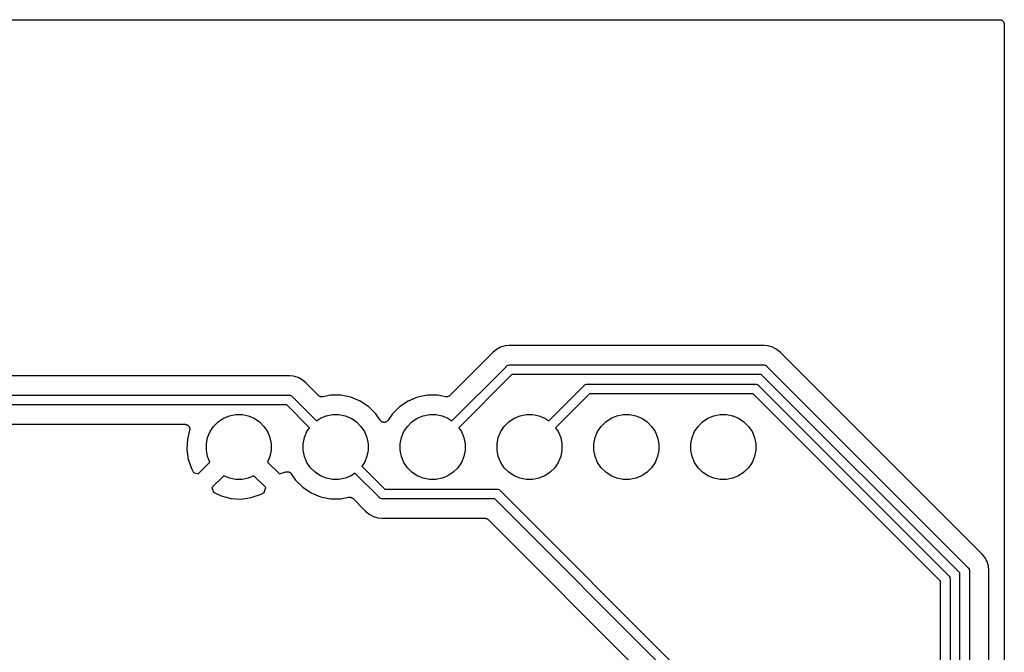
# Model space of a CAD drawing. Extents: x 3.21 to 7.18, y -3.5 to -0.72.
# Tile 27 of 27: x 6.16 to 7.18, y -1.37 to -0.72. Entities that reach past the tile are written whole.
import ezdxf

# ---------------------------------------------------------------- set-up
doc = ezdxf.new("R2010")
doc.units = 0
doc.header["$MEASUREMENT"] = 0
doc.layers.add('BLACK', color=7, linetype='CONTINUOUS')

msp = doc.modelspace()

# ---------------------------------------------------------------- linework, layer by layer
at = {"layer": 'BLACK', "linetype": 'CONTINUOUS'}
for p, q in [((3.21098, -0.72098), (7.17402, -0.72098)), ((7.17402, -0.72098), (7.17405, -0.72098)), ((7.17405, -0.72098), (7.17405, -0.72098)), ((7.17405, -0.72098), (7.17405, -0.72098)), ((7.17405, -0.72098), (7.17409, -0.72098)), ((7.17409, -0.72098), (7.17455, -0.72104)), ((7.17455, -0.72104), (7.17502, -0.72109)), ((7.17502, -0.72109), (7.17504, -0.72109)), ((7.17504, -0.72109), (7.17506, -0.72109)), ((7.17506, -0.72109), (7.1755, -0.72124)), ((7.1755, -0.72124), (7.17595, -0.72137)), ((7.17595, -0.72137), (7.17597, -0.72138)), ((7.17597, -0.72138), (7.17599, -0.72139)), ((7.17599, -0.72139), (7.1764, -0.72162)), ((7.1764, -0.72162), (7.17681, -0.72184)), ((7.17681, -0.72184), (7.17683, -0.72185)), ((7.17683, -0.72185), (7.17684, -0.72186)), ((7.17684, -0.72186), (7.1772, -0.72216)), ((7.1772, -0.72216), (7.17756, -0.72246)), ((7.17756, -0.72246), (7.17757, -0.72247)), ((7.17757, -0.72247), (7.17759, -0.72249)), ((7.17759, -0.72249), (7.17788, -0.72285)), ((7.17788, -0.72285), (7.17818, -0.72322)), ((7.17818, -0.72322), (7.17819, -0.72323)), ((7.17819, -0.72323), (7.1782, -0.72325)), ((7.1782, -0.72325), (7.17842, -0.72366)), ((7.17842, -0.72366), (7.17864, -0.72408)), ((7.17864, -0.72408), (7.17864, -0.7241)), ((7.17864, -0.7241), (7.17865, -0.72411)), ((7.17865, -0.72411), (7.17878, -0.72456)), ((7.17878, -0.72456), (7.17892, -0.72501)), ((7.17892, -0.72501), (7.17892, -0.72503)), ((7.17892, -0.72503), (7.17893, -0.72505)), ((7.17893, -0.72505), (7.17897, -0.72552)), ((7.17897, -0.72552), (7.17902, -0.72598)), ((7.17902, -0.72598), (7.17902, -3.49902)), ((6.65013, -1.06536), (6.60687, -1.10862)), ((6.65026, -1.0652), (6.65013, -1.06536)), ((6.65041, -1.06505), (6.65026, -1.0652)), ((6.65046, -1.065), (6.65041, -1.06505)), ((6.65108, -1.06424), (6.65046, -1.065)), ((6.65489, -1.06111), (6.65108, -1.06424)), ((6.65923, -1.05879), (6.65489, -1.06111)), ((6.66395, -1.05736), (6.65923, -1.05879)), ((6.66786, -1.05698), (6.66395, -1.05736)), ((6.66885, -1.05688), (6.66786, -1.05698)), ((6.66786, -1.05698), (6.66786, -1.05698)), ((6.66983, -1.05698), (6.66885, -1.05688)), ((6.67004, -1.05698), (6.66983, -1.05698)), ((6.67025, -1.057), (6.67004, -1.05698)), ((6.67032, -1.057), (6.67025, -1.057)), ((6.92881, -1.057), (6.67032, -1.057)), ((6.92902, -1.05698), (6.92881, -1.057)), ((6.92923, -1.05698), (6.92902, -1.05698)), ((6.9293, -1.05698), (6.92923, -1.05698)), ((6.93028, -1.05688), (6.9293, -1.05698)), ((6.93127, -1.05698), (6.93028, -1.05688)), ((6.93519, -1.05736), (6.93127, -1.05698)), ((6.93127, -1.05698), (6.93127, -1.05698)), ((6.9399, -1.05879), (6.93519, -1.05736)), ((6.94424, -1.06111), (6.9399, -1.05879)), ((6.94805, -1.06424), (6.94424, -1.06111)), ((6.94867, -1.065), (6.94805, -1.06424)), ((6.94882, -1.06515), (6.94867, -1.065)), ((6.94896, -1.06531), (6.94882, -1.06515)), ((6.949, -1.06536), (6.94896, -1.06531)), ((7.15464, -1.271), (6.949, -1.06536)), ((6.66692, -1.07736), (6.66787, -1.07707)), ((6.66787, -1.07707), (6.66855, -1.077)), ((6.66855, -1.077), (6.66885, -1.07698)), ((6.66885, -1.07698), (6.66909, -1.077)), ((6.66909, -1.077), (6.93004, -1.077)), ((6.93004, -1.077), (6.93028, -1.07698)), ((6.93028, -1.07698), (6.93053, -1.077)), ((6.93053, -1.077), (6.93126, -1.07707)), ((6.93126, -1.07707), (6.93221, -1.07736)), ((6.60889, -1.13489), (6.66514, -1.07864)), ((6.67092, -1.087), (6.61596, -1.14196)), ((6.66514, -1.07864), (6.66529, -1.07845)), ((6.66529, -1.07845), (6.66606, -1.07782)), ((6.66606, -1.07782), (6.66692, -1.07736)), ((6.92821, -1.087), (6.67092, -1.087)), ((7.133, -1.29179), (6.92821, -1.087)), ((6.93221, -1.07736), (6.93308, -1.07782)), ((6.93308, -1.07782), (6.93384, -1.07845)), ((6.93384, -1.07845), (6.93399, -1.07864)), ((6.93399, -1.07864), (7.14136, -1.28601)), ((6.43906, -1.08838), (5.914, -1.08838)), ((6.43927, -1.08836), (6.43906, -1.08838)), ((6.43948, -1.08836), (6.43927, -1.08836)), ((6.43955, -1.08836), (6.43948, -1.08836)), ((6.44054, -1.08826), (6.43955, -1.08836)), ((6.44152, -1.08836), (6.44054, -1.08826)), ((6.44544, -1.08874), (6.44152, -1.08836)), ((6.44152, -1.08836), (6.44152, -1.08836)), ((6.45015, -1.09017), (6.44544, -1.08874)), ((6.45449, -1.09249), (6.45015, -1.09017)), ((6.4583, -1.09562), (6.45449, -1.09249)), ((6.45893, -1.09638), (6.4583, -1.09562)), ((6.45907, -1.09653), (6.45893, -1.09638)), ((6.45921, -1.0967), (6.45907, -1.09653)), ((6.45926, -1.09675), (6.45921, -1.0967)), ((6.47113, -1.10862), (6.45926, -1.09675)), ((6.74606, -1.09782), (6.74692, -1.09736)), ((6.74692, -1.09736), (6.74787, -1.09707)), ((6.74787, -1.09707), (6.74816, -1.09704)), ((6.74816, -1.09704), (6.74885, -1.09698)), ((6.74885, -1.09698), (6.74909, -1.097)), ((6.74909, -1.097), (6.92175, -1.097)), ((6.92175, -1.097), (6.922, -1.09698)), ((6.922, -1.09698), (6.92225, -1.097)), ((6.92225, -1.097), (6.92298, -1.09707)), ((6.92298, -1.09707), (6.92392, -1.09736)), ((6.92392, -1.09736), (6.92479, -1.09782)), ((6.70889, -1.13489), (6.74514, -1.09864)), ((6.75092, -1.107), (6.71596, -1.14196)), ((6.74514, -1.09864), (6.74529, -1.09845)), ((6.74529, -1.09845), (6.74606, -1.09782)), ((6.91993, -1.107), (6.75092, -1.107)), ((7.113, -1.30007), (6.91993, -1.107)), ((6.92479, -1.09782), (6.92555, -1.09845)), ((6.92555, -1.09845), (6.92571, -1.09864)), ((6.92571, -1.09864), (7.12136, -1.29429)), ((5.91277, -1.10838), (6.44029, -1.10838)), ((6.44029, -1.10838), (6.44054, -1.10836)), ((6.44054, -1.10836), (6.44078, -1.10838)), ((6.44078, -1.10838), (6.44152, -1.10845)), ((6.44152, -1.10845), (6.44246, -1.10874)), ((6.44246, -1.10874), (6.44333, -1.1092)), ((6.44333, -1.1092), (6.44409, -1.10983)), ((6.44409, -1.10983), (6.44424, -1.11002)), ((6.44424, -1.11002), (6.46911, -1.13489)), ((6.47149, -1.10892), (6.47113, -1.10862)), ((6.47185, -1.10922), (6.47149, -1.10892)), ((6.47187, -1.10923), (6.47185, -1.10922)), ((6.47189, -1.10924), (6.47187, -1.10923)), ((6.4723, -1.10946), (6.47189, -1.10924)), ((6.4727, -1.10968), (6.4723, -1.10946)), ((6.47272, -1.10969), (6.4727, -1.10968)), ((6.47275, -1.1097), (6.47272, -1.10969)), ((6.47319, -1.10984), (6.47275, -1.1097)), ((6.47363, -1.10998), (6.47319, -1.10984)), ((6.47366, -1.10998), (6.47363, -1.10998)), ((6.47368, -1.10999), (6.47366, -1.10998)), ((6.47414, -1.11004), (6.47368, -1.10999)), ((6.4746, -1.11009), (6.47414, -1.11004)), ((6.47463, -1.11008), (6.4746, -1.11009)), ((6.47465, -1.11009), (6.47463, -1.11008)), ((6.47511, -1.11004), (6.47465, -1.11009)), ((6.47557, -1.11), (6.47511, -1.11004)), ((6.47562, -1.11), (6.47557, -1.11)), ((6.47564, -1.10999), (6.47562, -1.11)), ((6.47562, -1.11), (6.47562, -1.11)), ((6.47562, -1.11), (6.47562, -1.11)), ((6.48373, -1.10838), (6.47564, -1.10999)), ((6.49427, -1.10838), (6.48373, -1.10838)), ((6.5046, -1.11044), (6.49427, -1.10838)), ((6.51432, -1.11447), (6.5046, -1.11044)), ((6.52308, -1.12032), (6.51432, -1.11447)), ((6.56367, -1.11447), (6.55492, -1.12032)), ((6.57341, -1.11044), (6.56367, -1.11447)), ((6.58373, -1.10838), (6.57341, -1.11044)), ((6.59427, -1.10838), (6.58373, -1.10838)), ((6.60236, -1.10999), (6.59427, -1.10838)), ((6.60282, -1.11004), (6.60236, -1.10999)), ((6.60328, -1.11009), (6.60282, -1.11004)), ((6.6033, -1.11009), (6.60328, -1.11009)), ((6.60333, -1.11009), (6.6033, -1.11009)), ((6.60379, -1.11004), (6.60333, -1.11009)), ((6.60425, -1.11), (6.60379, -1.11004)), ((6.60428, -1.11), (6.60425, -1.11)), ((6.6043, -1.10999), (6.60428, -1.11)), ((6.60475, -1.10986), (6.6043, -1.10999)), ((6.60519, -1.10973), (6.60475, -1.10986)), ((6.60521, -1.10972), (6.60519, -1.10973)), ((6.60523, -1.10971), (6.60521, -1.10972)), ((6.60565, -1.10949), (6.60523, -1.10971)), ((6.60606, -1.10928), (6.60565, -1.10949)), ((6.60607, -1.10927), (6.60606, -1.10928)), ((6.6061, -1.10925), (6.60607, -1.10927)), ((6.60646, -1.10896), (6.6061, -1.10925)), ((6.60682, -1.10867), (6.60646, -1.10896)), ((6.60685, -1.10864), (6.60682, -1.10867)), ((6.60687, -1.10862), (6.60685, -1.10864)), ((6.60685, -1.10864), (6.60685, -1.10864)), ((6.60685, -1.10864), (6.60685, -1.10864)), ((6.43846, -1.11838), (5.9146, -1.11838)), ((6.46204, -1.14196), (6.43846, -1.11838)), ((6.53053, -1.12776), (6.52308, -1.12032)), ((6.53484, -1.13422), (6.53053, -1.12776)), ((6.54747, -1.12776), (6.54316, -1.13422)), ((6.55492, -1.12032), (6.54747, -1.12776)), ((6.36301, -1.14051), (6.36767, -1.13585)), ((6.36767, -1.13585), (6.37315, -1.13219)), ((6.37315, -1.13219), (6.37924, -1.12967)), ((6.37924, -1.12967), (6.3857, -1.12838)), ((6.3857, -1.12838), (6.3923, -1.12838)), ((6.3923, -1.12838), (6.39876, -1.12967)), ((6.39876, -1.12967), (6.40485, -1.13219)), ((6.40485, -1.13219), (6.41033, -1.13585)), ((6.41033, -1.13585), (6.41499, -1.14051)), ((6.46911, -1.13489), (6.47315, -1.13219)), ((6.47315, -1.13219), (6.47924, -1.12967)), ((6.47924, -1.12967), (6.4857, -1.12838)), ((6.4857, -1.12838), (6.4923, -1.12838)), ((6.4923, -1.12838), (6.49876, -1.12967)), ((6.49876, -1.12967), (6.50485, -1.13219)), ((6.50485, -1.13219), (6.51033, -1.13585)), ((6.51033, -1.13585), (6.51499, -1.14051)), ((6.53514, -1.13459), (6.53484, -1.13422)), ((6.53544, -1.13496), (6.53514, -1.13459)), ((6.53545, -1.13497), (6.53544, -1.13496)), ((6.53546, -1.13498), (6.53545, -1.13497)), ((6.53583, -1.13528), (6.53546, -1.13498)), ((6.53619, -1.13558), (6.53583, -1.13528)), ((6.5362, -1.13559), (6.53619, -1.13558)), ((6.53621, -1.1356), (6.5362, -1.13559)), ((6.53663, -1.13582), (6.53621, -1.1356)), ((6.53705, -1.13605), (6.53663, -1.13582)), ((6.53706, -1.13605), (6.53705, -1.13605)), ((6.53707, -1.13606), (6.53706, -1.13605)), ((6.53753, -1.1362), (6.53707, -1.13606)), ((6.53798, -1.13634), (6.53753, -1.1362)), ((6.53799, -1.13634), (6.53798, -1.13634)), ((6.53801, -1.13634), (6.53799, -1.13634)), ((6.53848, -1.13639), (6.53801, -1.13634)), ((6.53895, -1.13644), (6.53848, -1.13639)), ((6.53897, -1.13644), (6.53895, -1.13644)), ((6.53898, -1.13644), (6.53897, -1.13644)), ((6.53945, -1.1364), (6.53898, -1.13644)), ((6.53992, -1.13636), (6.53945, -1.1364)), ((6.53994, -1.13635), (6.53992, -1.13636)), ((6.53995, -1.13635), (6.53994, -1.13635)), ((6.5404, -1.13622), (6.53995, -1.13635)), ((6.54086, -1.13608), (6.5404, -1.13622)), ((6.54087, -1.13608), (6.54086, -1.13608)), ((6.54089, -1.13607), (6.54087, -1.13608)), ((6.54131, -1.13585), (6.54089, -1.13607)), ((6.54173, -1.13563), (6.54131, -1.13585)), ((6.54174, -1.13563), (6.54173, -1.13563)), ((6.54175, -1.13562), (6.54174, -1.13563)), ((6.54212, -1.13532), (6.54175, -1.13562)), ((6.54249, -1.13502), (6.54212, -1.13532)), ((6.5425, -1.13501), (6.54249, -1.13502)), ((6.54251, -1.13501), (6.5425, -1.13501)), ((6.54281, -1.13465), (6.54251, -1.13501)), ((6.54312, -1.13428), (6.54281, -1.13465)), ((6.54313, -1.13426), (6.54312, -1.13428)), ((6.54316, -1.13422), (6.54313, -1.13426)), ((6.54313, -1.13426), (6.54313, -1.13426)), ((6.54313, -1.13426), (6.54313, -1.13426)), ((6.56301, -1.14051), (6.56767, -1.13585)), ((6.56767, -1.13585), (6.57315, -1.13219)), ((6.57315, -1.13219), (6.57924, -1.12967)), ((6.57924, -1.12967), (6.5857, -1.12838)), ((6.5857, -1.12838), (6.5923, -1.12838)), ((6.5923, -1.12838), (6.59876, -1.12967)), ((6.59876, -1.12967), (6.60485, -1.13219)), ((6.60485, -1.13219), (6.60889, -1.13489)), ((6.66301, -1.14051), (6.66767, -1.13585)), ((6.66767, -1.13585), (6.67315, -1.13219)), ((6.67315, -1.13219), (6.67924, -1.12967)), ((6.67924, -1.12967), (6.6857, -1.12838)), ((6.6857, -1.12838), (6.6923, -1.12838)), ((6.6923, -1.12838), (6.69876, -1.12967)), ((6.69876, -1.12967), (6.70485, -1.13219)), ((6.70485, -1.13219), (6.70889, -1.13489)), ((6.76301, -1.14051), (6.76767, -1.13585)), ((6.76767, -1.13585), (6.77315, -1.13219)), ((6.77315, -1.13219), (6.77924, -1.12967)), ((6.77924, -1.12967), (6.7857, -1.12838)), ((6.7857, -1.12838), (6.7923, -1.12838)), ((6.7923, -1.12838), (6.79876, -1.12967)), ((6.79876, -1.12967), (6.80485, -1.13219)), ((6.80485, -1.13219), (6.81033, -1.13585)), ((6.81033, -1.13585), (6.81499, -1.14051)), ((6.86301, -1.14051), (6.86767, -1.13585)), ((6.86767, -1.13585), (6.87315, -1.13219)), ((6.87315, -1.13219), (6.87924, -1.12967)), ((6.87924, -1.12967), (6.8857, -1.12838)), ((6.8857, -1.12838), (6.8923, -1.12838)), ((6.8923, -1.12838), (6.89876, -1.12967)), ((6.89876, -1.12967), (6.90485, -1.13219)), ((6.90485, -1.13219), (6.91033, -1.13585)), ((6.91033, -1.13585), (6.91499, -1.14051)), ((6.01819, -1.13838), (6.33337, -1.13838)), ((6.33337, -1.13838), (6.33344, -1.13838)), ((6.33344, -1.13838), (6.33355, -1.1384)), ((6.33355, -1.1384), (6.33367, -1.13839)), ((6.33367, -1.13839), (6.33404, -1.13845)), ((6.33404, -1.13845), (6.33441, -1.13849)), ((6.33441, -1.13849), (6.33452, -1.13853)), ((6.33452, -1.13853), (6.33463, -1.13854)), ((6.33463, -1.13854), (6.33498, -1.13867)), ((6.33498, -1.13867), (6.33534, -1.13879)), ((6.33534, -1.13879), (6.33544, -1.13884)), ((6.33544, -1.13884), (6.33555, -1.13888)), ((6.33555, -1.13888), (6.33587, -1.13908)), ((6.33587, -1.13908), (6.33619, -1.13926)), ((6.33821, -1.14461), (6.33588, -1.1538)), ((6.33619, -1.13926), (6.33628, -1.13933)), ((6.33628, -1.13933), (6.33638, -1.13939)), ((6.33638, -1.13939), (6.33666, -1.13964)), ((6.33666, -1.13964), (6.33694, -1.13988)), ((6.33694, -1.13988), (6.33701, -1.13997)), ((6.33701, -1.13997), (6.3371, -1.14005)), ((6.3371, -1.14005), (6.33732, -1.14035)), ((6.33732, -1.14035), (6.33755, -1.14064)), ((6.33755, -1.14064), (6.33761, -1.14075)), ((6.33761, -1.14075), (6.33767, -1.14084)), ((6.33767, -1.14084), (6.33783, -1.14118)), ((6.33783, -1.14118), (6.338, -1.14151)), ((6.338, -1.14151), (6.33804, -1.14162)), ((6.33804, -1.14162), (6.33809, -1.14172)), ((6.33809, -1.14172), (6.33817, -1.14209)), ((6.33817, -1.14209), (6.33828, -1.14244)), ((6.33823, -1.1445), (6.33821, -1.14461)), ((6.33827, -1.14439), (6.33823, -1.1445)), ((6.33831, -1.14402), (6.33827, -1.14439)), ((6.33828, -1.14244), (6.33829, -1.14256)), ((6.33829, -1.14256), (6.33832, -1.14267)), ((6.33836, -1.14365), (6.33831, -1.14402)), ((6.33832, -1.14267), (6.33833, -1.14305)), ((6.33833, -1.14305), (6.33837, -1.14342)), ((6.33837, -1.14342), (6.33836, -1.14353)), ((6.33836, -1.14353), (6.33836, -1.14365)), ((6.35682, -1.15209), (6.35934, -1.146)), ((6.35934, -1.146), (6.36301, -1.14051)), ((6.41499, -1.14051), (6.41866, -1.146)), ((6.41866, -1.146), (6.42118, -1.15209)), ((6.45682, -1.15209), (6.45934, -1.146)), ((6.45934, -1.146), (6.46204, -1.14196)), ((6.51499, -1.14051), (6.51866, -1.146)), ((6.51866, -1.146), (6.52118, -1.15209)), ((6.55682, -1.15209), (6.55934, -1.146)), ((6.55934, -1.146), (6.56301, -1.14051)), ((6.61596, -1.14196), (6.61866, -1.146)), ((6.61866, -1.146), (6.62118, -1.15209)), ((6.65682, -1.15209), (6.65934, -1.146)), ((6.65934, -1.146), (6.66301, -1.14051)), ((6.71596, -1.14196), (6.71866, -1.146)), ((6.71866, -1.146), (6.72118, -1.15209)), ((6.75682, -1.15209), (6.75934, -1.146)), ((6.75934, -1.146), (6.76301, -1.14051)), ((6.81499, -1.14051), (6.81866, -1.146)), ((6.81866, -1.146), (6.82118, -1.15209)), ((6.85682, -1.15209), (6.85934, -1.146)), ((6.85934, -1.146), (6.86301, -1.14051)), ((6.91499, -1.14051), (6.91866, -1.146)), ((6.91866, -1.146), (6.92118, -1.15209)), ((6.33588, -1.1538), (6.33533, -1.16431)), ((6.35554, -1.15855), (6.35682, -1.15209)), ((6.42118, -1.15209), (6.42246, -1.15855)), ((6.45554, -1.15855), (6.45682, -1.15209)), ((6.52118, -1.15209), (6.52246, -1.15855)), ((6.55554, -1.15855), (6.55682, -1.15209)), ((6.62118, -1.15209), (6.62246, -1.15855)), ((6.65554, -1.15855), (6.65682, -1.15209)), ((6.72118, -1.15209), (6.72246, -1.15855)), ((6.75554, -1.15855), (6.75682, -1.15209)), ((6.82118, -1.15209), (6.82246, -1.15855)), ((6.85554, -1.15855), (6.85682, -1.15209)), ((6.92118, -1.15209), (6.92246, -1.15855)), ((6.33533, -1.16431), (6.33685, -1.17474)), ((6.35554, -1.16514), (6.35554, -1.15855)), ((6.35682, -1.17161), (6.35554, -1.16514)), ((6.42246, -1.16514), (6.42118, -1.17161)), ((6.42246, -1.15855), (6.42246, -1.16514)), ((6.45554, -1.16514), (6.45554, -1.15855)), ((6.45682, -1.17161), (6.45554, -1.16514)), ((6.52246, -1.16514), (6.52118, -1.17161)), ((6.52246, -1.15855), (6.52246, -1.16514)), ((6.55554, -1.16514), (6.55554, -1.15855)), ((6.55682, -1.17161), (6.55554, -1.16514)), ((6.62246, -1.16514), (6.62118, -1.17161)), ((6.62246, -1.15855), (6.62246, -1.16514)), ((6.65554, -1.16514), (6.65554, -1.15855)), ((6.65682, -1.17161), (6.65554, -1.16514)), ((6.72246, -1.16514), (6.72118, -1.17161)), ((6.72246, -1.15855), (6.72246, -1.16514)), ((6.75554, -1.16514), (6.75554, -1.15855)), ((6.75682, -1.17161), (6.75554, -1.16514)), ((6.82246, -1.16514), (6.82118, -1.17161)), ((6.82246, -1.15855), (6.82246, -1.16514)), ((6.85554, -1.16514), (6.85554, -1.15855)), ((6.85682, -1.17161), (6.85554, -1.16514)), ((6.92246, -1.16514), (6.92118, -1.17161)), ((6.92246, -1.15855), (6.92246, -1.16514)), ((6.33685, -1.17474), (6.3404, -1.18477)), ((6.34711, -1.18959), (6.35925, -1.17746)), ((6.35925, -1.17746), (6.35682, -1.17161)), ((6.42118, -1.17161), (6.41875, -1.17746)), ((6.41875, -1.17746), (6.43089, -1.18959)), ((6.45934, -1.1777), (6.45682, -1.17161)), ((6.46301, -1.18318), (6.45934, -1.1777)), ((6.51866, -1.1777), (6.51596, -1.18173)), ((6.52118, -1.17161), (6.51866, -1.1777)), ((6.55934, -1.1777), (6.55682, -1.17161)), ((6.56301, -1.18318), (6.55934, -1.1777)), ((6.61866, -1.1777), (6.61499, -1.18318)), ((6.62118, -1.17161), (6.61866, -1.1777)), ((6.65934, -1.1777), (6.65682, -1.17161)), ((6.66301, -1.18318), (6.65934, -1.1777)), ((6.71866, -1.1777), (6.71499, -1.18318)), ((6.72118, -1.17161), (6.71866, -1.1777)), ((6.75934, -1.1777), (6.75682, -1.17161)), ((6.76301, -1.18318), (6.75934, -1.1777)), ((6.81866, -1.1777), (6.81499, -1.18318)), ((6.82118, -1.17161), (6.81866, -1.1777)), ((6.85934, -1.1777), (6.85682, -1.17161)), ((6.86301, -1.18318), (6.85934, -1.1777)), ((6.91866, -1.1777), (6.91499, -1.18318)), ((6.92118, -1.17161), (6.91866, -1.1777)), ((6.3404, -1.18477), (6.34215, -1.18804)), ((6.34215, -1.18804), (6.34711, -1.18959)), ((6.43089, -1.18959), (6.43754, -1.18752)), ((6.43754, -1.18752), (6.43761, -1.1875)), ((6.43761, -1.1875), (6.43784, -1.18745)), ((6.43784, -1.18745), (6.43808, -1.18738)), ((6.43808, -1.18738), (6.43832, -1.18736)), ((6.43832, -1.18736), (6.43856, -1.18731)), ((6.43856, -1.18731), (6.43881, -1.18731)), ((6.43881, -1.18731), (6.43905, -1.18729)), ((6.43905, -1.18729), (6.43929, -1.18732)), ((6.43929, -1.18732), (6.43954, -1.18732)), ((6.43954, -1.18732), (6.43978, -1.18736)), ((6.43978, -1.18736), (6.44002, -1.18739)), ((6.44002, -1.18739), (6.44026, -1.18746)), ((6.44026, -1.18746), (6.4405, -1.18751)), ((6.4405, -1.18751), (6.44072, -1.1876)), ((6.44072, -1.1876), (6.44095, -1.18768)), ((6.44095, -1.18768), (6.44117, -1.18779)), ((6.44117, -1.18779), (6.4414, -1.18789)), ((6.4414, -1.18789), (6.4416, -1.18802)), ((6.4416, -1.18802), (6.44181, -1.18814)), ((6.44181, -1.18814), (6.442, -1.18829)), ((6.442, -1.18829), (6.44221, -1.18843)), ((6.44221, -1.18843), (6.44238, -1.1886)), ((6.44238, -1.1886), (6.44257, -1.18876)), ((6.44257, -1.18876), (6.44272, -1.18895)), ((6.46767, -1.18784), (6.46301, -1.18318)), ((6.47315, -1.1915), (6.46767, -1.18784)), ((6.50889, -1.18881), (6.50485, -1.1915)), ((6.53376, -1.21367), (6.50889, -1.18881)), ((6.51596, -1.18173), (6.53954, -1.20531)), ((6.56767, -1.18784), (6.56301, -1.18318)), ((6.57315, -1.1915), (6.56767, -1.18784)), ((6.61033, -1.18784), (6.60485, -1.1915)), ((6.61499, -1.18318), (6.61033, -1.18784)), ((6.66767, -1.18784), (6.66301, -1.18318)), ((6.67315, -1.1915), (6.66767, -1.18784)), ((6.71033, -1.18784), (6.70485, -1.1915)), ((6.71499, -1.18318), (6.71033, -1.18784)), ((6.76767, -1.18784), (6.76301, -1.18318)), ((6.77315, -1.1915), (6.76767, -1.18784)), ((6.81033, -1.18784), (6.80485, -1.1915)), ((6.81499, -1.18318), (6.81033, -1.18784)), ((6.86767, -1.18784), (6.86301, -1.18318)), ((6.87315, -1.1915), (6.86767, -1.18784)), ((6.91033, -1.18784), (6.90485, -1.1915)), ((6.91499, -1.18318), (6.91033, -1.18784)), ((6.37339, -1.1916), (6.36126, -1.20373)), ((6.37924, -1.19402), (6.37339, -1.1916)), ((6.3857, -1.19531), (6.37924, -1.19402)), ((6.3923, -1.19531), (6.3857, -1.19531)), ((6.39876, -1.19402), (6.3923, -1.19531)), ((6.40461, -1.1916), (6.39876, -1.19402)), ((6.41674, -1.20373), (6.40461, -1.1916)), ((6.44272, -1.18895), (6.4429, -1.18912)), ((6.4429, -1.18912), (6.44303, -1.18932)), ((6.44303, -1.18932), (6.44318, -1.18951)), ((6.44318, -1.18951), (6.44747, -1.19593)), ((6.44747, -1.19593), (6.45492, -1.20338)), ((6.47924, -1.19402), (6.47315, -1.1915)), ((6.4857, -1.19531), (6.47924, -1.19402)), ((6.4923, -1.19531), (6.4857, -1.19531)), ((6.49876, -1.19402), (6.4923, -1.19531)), ((6.50485, -1.1915), (6.49876, -1.19402)), ((6.57924, -1.19402), (6.57315, -1.1915)), ((6.5857, -1.19531), (6.57924, -1.19402)), ((6.5923, -1.19531), (6.5857, -1.19531)), ((6.59876, -1.19402), (6.5923, -1.19531)), ((6.60485, -1.1915), (6.59876, -1.19402)), ((6.67924, -1.19402), (6.67315, -1.1915)), ((6.6857, -1.19531), (6.67924, -1.19402)), ((6.6923, -1.19531), (6.6857, -1.19531)), ((6.69876, -1.19402), (6.6923, -1.19531)), ((6.70485, -1.1915), (6.69876, -1.19402)), ((6.77924, -1.19402), (6.77315, -1.1915)), ((6.7857, -1.19531), (6.77924, -1.19402)), ((6.7923, -1.19531), (6.7857, -1.19531)), ((6.79876, -1.19402), (6.7923, -1.19531)), ((6.80485, -1.1915), (6.79876, -1.19402)), ((6.87924, -1.19402), (6.87315, -1.1915)), ((6.8857, -1.19531), (6.87924, -1.19402)), ((6.8923, -1.19531), (6.8857, -1.19531)), ((6.89876, -1.19402), (6.8923, -1.19531)), ((6.90485, -1.1915), (6.89876, -1.19402)), ((6.36126, -1.20373), (6.36276, -1.20857)), ((6.36276, -1.20857), (6.37074, -1.21237)), ((6.41193, -1.21045), (6.4152, -1.2087)), ((6.4152, -1.2087), (6.41674, -1.20373)), ((6.45492, -1.20338), (6.46368, -1.20923)), ((6.46368, -1.20923), (6.4734, -1.21326)), ((6.53954, -1.20531), (6.65507, -1.20531)), ((6.65507, -1.20531), (6.65531, -1.20529)), ((6.65531, -1.20529), (6.65556, -1.20531)), ((6.65556, -1.20531), (6.65629, -1.20538)), ((6.65629, -1.20538), (6.65723, -1.20567)), ((6.65723, -1.20567), (6.6581, -1.20613)), ((6.6581, -1.20613), (6.65886, -1.20676)), ((6.65886, -1.20676), (6.65902, -1.20695)), ((6.65902, -1.20695), (6.91473, -1.46266)), ((6.37074, -1.21237), (6.38095, -1.21496)), ((6.38095, -1.21496), (6.39147, -1.21551)), ((6.39147, -1.21551), (6.40189, -1.214)), ((6.40189, -1.214), (6.41193, -1.21045)), ((6.4734, -1.21326), (6.48373, -1.21531)), ((6.48373, -1.21531), (6.49427, -1.21531)), ((6.49427, -1.21531), (6.50236, -1.2137)), ((6.50236, -1.2137), (6.50238, -1.2137)), ((6.50238, -1.2137), (6.50243, -1.21369)), ((6.50238, -1.2137), (6.50238, -1.2137)), ((6.50238, -1.2137), (6.50238, -1.2137)), ((6.50243, -1.21369), (6.50289, -1.21365)), ((6.50289, -1.21365), (6.50335, -1.21361)), ((6.50335, -1.21361), (6.50337, -1.21361)), ((6.50337, -1.21361), (6.5034, -1.21361)), ((6.5034, -1.21361), (6.50386, -1.21366)), ((6.50386, -1.21366), (6.50432, -1.2137)), ((6.50432, -1.2137), (6.50434, -1.21371)), ((6.50434, -1.21371), (6.50437, -1.21371)), ((6.50437, -1.21371), (6.50481, -1.21385)), ((6.50481, -1.21385), (6.50525, -1.21399)), ((6.50525, -1.21399), (6.50528, -1.214)), ((6.50528, -1.214), (6.5053, -1.21401)), ((6.5053, -1.21401), (6.50571, -1.21423)), ((6.50571, -1.21423), (6.50611, -1.21445)), ((6.50611, -1.21445), (6.50613, -1.21447)), ((6.50613, -1.21447), (6.50615, -1.21448)), ((6.50615, -1.21448), (6.50651, -1.21477)), ((6.50651, -1.21477), (6.50687, -1.21507)), ((6.50687, -1.21507), (6.51875, -1.22695)), ((6.53391, -1.21386), (6.53376, -1.21367)), ((6.53467, -1.21449), (6.53391, -1.21386)), ((6.53554, -1.21495), (6.53467, -1.21449)), ((6.53648, -1.21524), (6.53554, -1.21495)), ((6.53722, -1.21531), (6.53648, -1.21524)), ((6.53746, -1.21534), (6.53722, -1.21531)), ((6.53722, -1.21531), (6.53722, -1.21531)), ((6.53771, -1.21531), (6.53746, -1.21534)), ((6.65324, -1.21531), (6.53771, -1.21531)), ((6.90766, -1.46973), (6.65324, -1.21531)), ((6.51875, -1.22695), (6.51879, -1.227)), ((6.51879, -1.227), (6.51893, -1.22716)), ((6.51893, -1.22716), (6.51907, -1.22731)), ((6.51907, -1.22731), (6.5197, -1.22807)), ((6.5197, -1.22807), (6.52351, -1.2312)), ((6.52351, -1.2312), (6.52785, -1.23352)), ((6.52785, -1.23352), (6.53256, -1.23495)), ((6.53256, -1.23495), (6.53648, -1.23534)), ((6.53648, -1.23534), (6.53648, -1.23534)), ((6.53648, -1.23534), (6.53746, -1.23543)), ((6.53746, -1.23543), (6.53845, -1.23534)), ((6.53845, -1.23534), (6.53852, -1.23533)), ((6.53852, -1.23533), (6.53873, -1.23533)), ((6.53873, -1.23533), (6.53894, -1.23531)), ((6.53894, -1.23531), (6.64288, -1.23531)), ((6.64288, -1.23531), (6.6429, -1.23531)), ((6.6429, -1.23531), (6.6429, -1.23531)), ((6.6429, -1.23531), (6.6429, -1.23531)), ((6.6429, -1.23531), (6.64295, -1.23531)), ((6.64295, -1.23531), (6.64341, -1.23536)), ((6.64341, -1.23536), (6.64387, -1.23541)), ((6.64387, -1.23541), (6.6439, -1.23542)), ((6.6439, -1.23542), (6.64392, -1.23542)), ((6.64392, -1.23542), (6.64437, -1.23556)), ((6.64437, -1.23556), (6.64481, -1.2357)), ((6.64481, -1.2357), (6.64483, -1.23571)), ((6.64483, -1.23571), (6.64485, -1.23572)), ((6.64485, -1.23572), (6.64526, -1.23594)), ((6.64526, -1.23594), (6.64567, -1.23616)), ((6.64567, -1.23616), (6.64569, -1.23617)), ((6.64569, -1.23617), (6.64571, -1.23619)), ((6.64571, -1.23619), (6.64606, -1.23648)), ((6.64606, -1.23648), (6.64642, -1.23678)), ((6.64642, -1.23678), (6.81083, -1.40118)), ((7.1548, -1.27113), (7.15464, -1.271)), ((7.15495, -1.27128), (7.1548, -1.27113)), ((7.155, -1.27133), (7.15495, -1.27128)), ((7.15576, -1.27195), (7.155, -1.27133)), ((7.15783, -1.27447), (7.15576, -1.27195)), ((7.15889, -1.27576), (7.15783, -1.27447)), ((7.15783, -1.27447), (7.15783, -1.27447)), ((7.16014, -1.27811), (7.15889, -1.27576)), ((7.16121, -1.2801), (7.16014, -1.27811)), ((7.16264, -1.28481), (7.16121, -1.2801)), ((7.14136, -1.28601), (7.14155, -1.28616)), ((7.14155, -1.28616), (7.14187, -1.28655)), ((7.14187, -1.28655), (7.14218, -1.28692)), ((7.14218, -1.28692), (7.14264, -1.28779)), ((7.14264, -1.28779), (7.14293, -1.28874)), ((7.14293, -1.28874), (7.14302, -1.28972)), ((7.14302, -1.28972), (7.143, -1.28996)), ((7.143, -1.28996), (7.143, -2.95927)), ((7.16302, -1.28873), (7.16264, -1.28481)), ((7.16312, -1.28972), (7.16302, -1.28873)), ((7.16302, -1.28873), (7.16302, -1.28873)), ((7.16302, -1.2907), (7.16312, -1.28972)), ((7.113, -2.90493), (7.113, -1.30007)), ((7.12136, -1.29429), (7.12155, -1.29445)), ((7.12155, -1.29445), (7.12171, -1.29464)), ((7.12171, -1.29464), (7.12218, -1.29521)), ((7.12218, -1.29521), (7.12264, -1.29608)), ((7.12264, -1.29608), (7.12293, -1.29702)), ((7.12293, -1.29702), (7.12302, -1.298)), ((7.12302, -1.298), (7.123, -1.29825)), ((7.123, -1.29825), (7.123, -2.90675)), ((7.133, -2.95745), (7.133, -1.29179)), ((7.163, -1.29112), (7.16302, -1.29091)), ((7.163, -1.29119), (7.163, -1.29112)), ((7.163, -2.95805), (7.163, -1.29119)), ((7.16302, -1.29091), (7.16302, -1.2907))]:
    msp.add_line(p, q, dxfattribs=at)

doc.saveas('drawing.dxf')
